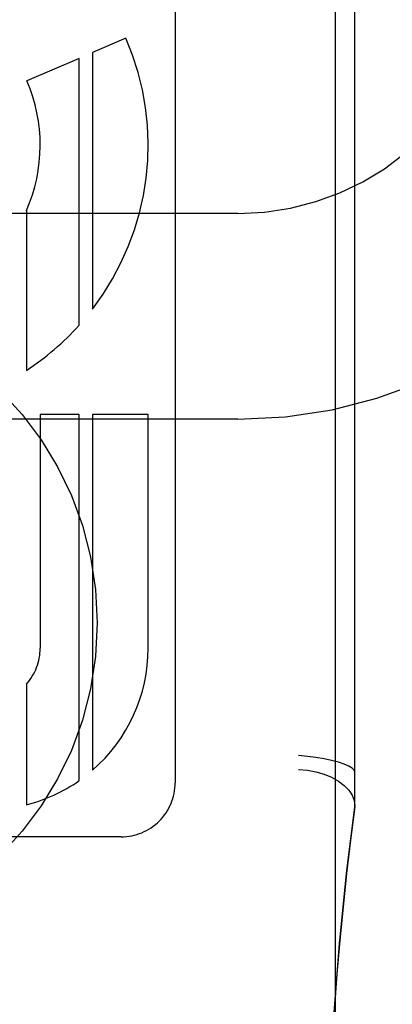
# Model space of a CAD drawing. Header units: inches. Extents: x 0 to 291, y 0 to 188.
# Tile 55 of 94: x 61.944 to 62.143, y 96.286 to 96.812. Entities that reach past the tile are written whole.
import ezdxf

# ---------------------------------------------------------------- set-up
doc = ezdxf.new("R2010")
doc.units = ezdxf.units.IN
doc.header["$LTSCALE"] = 16.012620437
doc.header["$MEASUREMENT"] = 0
doc.linetypes.add('HIDDEN', pattern=[0.2, 0.1, -0.1])
doc.layers.add('DEFAULT_2', color=8, linetype='HIDDEN')
doc.layers.add('SLAVE_DOOR_ASSEMBLY', color=7, linetype='CONTINUOUS')

msp = doc.modelspace()

# ---------------------------------------------------------------- linework, layer by layer
at = {"layer": 'DEFAULT_2', "color": 8, "linetype": 'HIDDEN'}
for p, q in [((62.0603713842, 93.73943796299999), (62.0603713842, 99.23994196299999)), ((62.1228713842, 96.39128670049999), (62.1228713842, 97.1343364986)), ((62.0269713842, 97.00907646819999), (62.0269713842, 96.40420670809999)), ((62.0007225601, 96.80228694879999), (61.9828471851, 96.7945503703)), ((61.9757035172, 96.79145859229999), (61.9478626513, 96.7794090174)), ((61.9757035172, 96.6488708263), (61.9757035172, 96.79145859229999)), ((61.9828471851, 96.7945503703), (61.9828471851, 96.65747532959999)), ((62.0603713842, 96.70861381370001), (61.5603713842, 96.70861381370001)), ((61.9476005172, 96.71016839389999), (61.9476005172, 96.62471582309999)), ((62.0603713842, 96.59861381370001), (61.5603713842, 96.59861381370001)), ((61.95496951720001, 96.60109057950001), (61.95496951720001, 96.47621377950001)), ((61.9757035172, 96.60109057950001), (61.95496951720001, 96.60109057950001)), ((61.9757035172, 96.4054235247), (61.9757035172, 96.60109057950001)), ((61.9828471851, 96.60109057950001), (61.9828471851, 96.4110027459)), ((62.0125687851, 96.60109057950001), (61.9828471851, 96.60109057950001)), ((62.0125687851, 96.47621377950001), (62.0125687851, 96.60109057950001)), ((61.9476005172, 96.45697260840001), (61.9476005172, 96.3925143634)), ((61.9981563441, 96.3754133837), (61.7389687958, 96.3754133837))]:
    msp.add_line(p, q, dxfattribs=at)
for points in [[(62.1228713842, 96.40999284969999), (62.12250670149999, 96.41103157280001), (62.12141637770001, 96.4121052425), (62.1196171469, 96.4131925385), (62.1171532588, 96.41425983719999), (62.1140961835, 96.4152789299), (62.11051546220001, 96.4162257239), (62.10648930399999, 96.4170797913), (62.1021281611, 96.41781584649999), (62.0975521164, 96.41841076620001), (62.0928713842, 96.4188645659)], [(62.0928713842, 96.41143137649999), (62.0975635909, 96.4110096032), (62.1021422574, 96.4101550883), (62.10649306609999, 96.40888192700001), (62.1105122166, 96.4072217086), (62.1141062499, 96.40521037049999), (62.1171706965, 96.40290330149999), (62.11962190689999, 96.40037023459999), (62.1214128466, 96.39766744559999), (62.12250478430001, 96.3948583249), (62.1228713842, 96.3920112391)], [(62.12287138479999, 96.3915068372), (62.1205851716, 96.3736155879), (62.1184910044, 96.3557265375), (62.1165878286, 96.33783939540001), (62.1148755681, 96.31996515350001), (62.11335980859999, 96.30218960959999), (62.11202106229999, 96.2842880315), (62.1108552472, 96.2661354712), (62.1098593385, 96.247515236), (62.1090403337, 96.2282186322), (62.1084167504, 96.208095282), (62.1080139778, 96.1868972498), (62.1078719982, 96.1661668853)], [(62.1078720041, 96.1661722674), (62.1082445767, 96.2005653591), (62.1095146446, 96.23992638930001), (62.1116811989, 96.27918230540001), (62.1147410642, 96.3183204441), (62.118692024, 96.3573279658), (62.1228713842, 96.39128460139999)]]:
    msp.add_lwpolyline(points, dxfattribs=at)
msp.add_circle((61.8103713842, 96.489736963), 0.175, dxfattribs=at)
for centre, radius, start, end in [((62.0603713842, 96.84861381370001), 0.25, 270, 90), ((62.0603713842, 96.84861381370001), 0.14, 270, 90), ((61.868569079, 96.745090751), 0.1439998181, 322.5231236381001, 23.4030234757), ((61.868570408, 96.7450883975), 0.0864011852, 336.1614279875, 23.4047483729), ((61.8685691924, 96.74509000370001), 0.1439996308, 303.2867865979, 318.0724442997), ((61.9261689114, 96.47621218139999), 0.0288006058, 318.0850550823, 0.003179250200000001), ((61.9261694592, 96.47621377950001), 0.0863993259, 310.9953150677, 360), ((61.926169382, 96.4762139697), 0.0863997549, 284.3619293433, 304.9816022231), ((61.99817787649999, 96.4042068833), 0.0287935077, 269.9571531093, 359.999651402)]:
    msp.add_arc(centre, radius, start, end, dxfattribs=at)
at = {"layer": 'SLAVE_DOOR_ASSEMBLY', "color": 3, "linetype": 'Continuous'}
msp.add_line((62.1126213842, 86.4566138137), (62.1126213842, 106.9566138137), dxfattribs=at)

doc.saveas('drawing.dxf')
